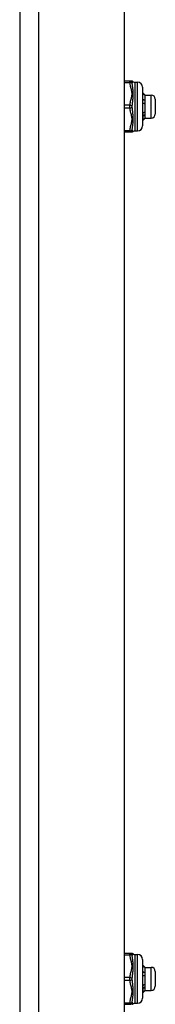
# Model space of a CAD drawing. Header units: inches. Extents: x 3 to 112, y 6 to 61.
# Tile 135 of 140: x 57.21 to 58.25, y 28.08 to 35.62. Entities that reach past the tile are written whole.
import ezdxf

# ---------------------------------------------------------------- set-up
doc = ezdxf.new("R2010")
doc.units = ezdxf.units.IN
doc.header["$MEASUREMENT"] = 0
doc.layers.add('Visible Edges(ANSI)', color=7, linetype='Continuous', lineweight=25)
doc.layers.add('Visible Tangent Edges(ANSI)', color=7, linetype='Continuous', lineweight=25)

msp = doc.modelspace()

# ---------------------------------------------------------------- linework, layer by layer
at = {"layer": 'Visible Edges(ANSI)'}
for p, q in [((57.2112, 43.0257), (57.2112, 13.5147)), ((58.0112, 43.0257), (58.0112, 13.5147)), ((58.053, 35.1523), (58.0112, 35.1523)), ((58.0685, 35.1523), (58.053, 35.1523)), ((58.0921, 35.1444), (58.1118, 35.1444)), ((58.1512, 35.105), (58.1512, 34.8098)), ((58.1683, 35.0472), (58.1649, 35.0472)), ((58.1697, 35.046), (58.1692, 35.0465)), ((58.1697, 35.046), (58.1697, 35.0455)), ((58.1697, 35.046), (58.217, 35.046)), ((58.1697, 35.0455), (58.1697, 34.9934)), ((58.1697, 34.9934), (58.1697, 34.9053)), ((58.2485, 35.0145), (58.2485, 34.9003)), ((58.1512, 34.9061), (58.1516, 34.9059)), ((58.1697, 34.9053), (58.1697, 34.8688)), ((58.1548, 34.8541), (58.1512, 34.8576)), ((58.1697, 34.8688), (58.1692, 34.8683)), ((58.1697, 34.8688), (58.217, 34.8688)), ((58.0112, 34.7625), (58.053, 34.7625)), ((58.053, 34.7625), (58.0685, 34.7625)), ((58.0921, 34.7704), (58.1118, 34.7704)), ((58.053, 28.465), (58.0112, 28.465)), ((58.0685, 28.465), (58.053, 28.465)), ((58.0921, 28.4572), (58.1118, 28.4572)), ((58.1512, 28.4178), (58.1512, 28.1225)), ((58.1683, 28.3599), (58.1649, 28.3599)), ((58.1697, 28.3587), (58.1692, 28.3592)), ((58.1697, 28.3587), (58.1697, 28.3583)), ((58.1697, 28.3587), (58.217, 28.3587)), ((58.1697, 28.3583), (58.1697, 28.3062)), ((58.1697, 28.3062), (58.1697, 28.2181)), ((58.2485, 28.3272), (58.2485, 28.2131)), ((58.1512, 28.2188), (58.1516, 28.2186)), ((58.1548, 28.1668), (58.1512, 28.1704)), ((58.1697, 28.1816), (58.1692, 28.1811)), ((58.1697, 28.2181), (58.1697, 28.1816)), ((58.1697, 28.1816), (58.217, 28.1816)), ((58.0921, 28.0831), (58.1118, 28.0831)), ((58.0112, 28.0753), (58.053, 28.0753))]:
    msp.add_line(p, q, dxfattribs=at)
at = {"layer": 'Visible Edges(ANSI)', "flags": 128}
for points in [[(58.1512, 35.0645), (58.1519, 35.0638), (58.1526, 35.0631), (58.1533, 35.0624), (58.154, 35.0616), (58.1547, 35.0609), (58.1555, 35.0602), (58.1562, 35.0595), (58.1569, 35.0588), (58.1576, 35.058), (58.1583, 35.0573), (58.159, 35.0566), (58.1597, 35.0559), (58.1605, 35.0551), (58.1612, 35.0544), (58.1619, 35.0537), (58.1626, 35.053), (58.1633, 35.0522), (58.164, 35.0515), (58.1647, 35.0508), (58.1655, 35.0501), (58.1662, 35.0493), (58.1669, 35.0486), (58.1676, 35.0479), (58.1683, 35.0472)], [(58.1683, 35.0438), (58.1676, 35.0445), (58.1669, 35.0452), (58.1662, 35.0459), (58.1655, 35.0466), (58.1647, 35.0473), (58.164, 35.048), (58.1633, 35.0487), (58.1626, 35.0494), (58.1619, 35.0501), (58.1612, 35.0508), (58.1605, 35.0515), (58.1597, 35.0522), (58.159, 35.0529), (58.1583, 35.0535), (58.1576, 35.0542), (58.1569, 35.0549), (58.1562, 35.0556), (58.1555, 35.0563), (58.1547, 35.057), (58.154, 35.0577), (58.1533, 35.0584), (58.1526, 35.0591), (58.1519, 35.0598), (58.1512, 35.0605)], [(58.1683, 35.0472), (58.1684, 35.0471), (58.1685, 35.047), (58.1686, 35.0469), (58.1687, 35.0469), (58.1688, 35.0468), (58.1689, 35.0467), (58.169, 35.0467), (58.1691, 35.0466), (58.1692, 35.0465), (58.1692, 35.0465), (58.1693, 35.0464), (58.1694, 35.0463), (58.1694, 35.0463), (58.1695, 35.0462), (58.1695, 35.0461), (58.1696, 35.0461), (58.1696, 35.046), (58.1696, 35.0459), (58.1697, 35.0458), (58.1697, 35.0458), (58.1697, 35.0457), (58.1697, 35.0456), (58.1697, 35.0456), (58.1697, 35.0455)], [(58.1697, 35.0455), (58.1697, 35.0454), (58.1697, 35.0454), (58.1697, 35.0453), (58.1697, 35.0452), (58.1696, 35.0452), (58.1696, 35.0451), (58.1696, 35.045), (58.1696, 35.0449), (58.1695, 35.0449), (58.1695, 35.0448), (58.1694, 35.0447), (58.1694, 35.0447), (58.1693, 35.0446), (58.1692, 35.0445), (58.1692, 35.0445), (58.1691, 35.0444), (58.169, 35.0443), (58.1689, 35.0442), (58.1688, 35.0442), (58.1687, 35.0441), (58.1686, 35.044), (58.1685, 35.044), (58.1684, 35.0439), (58.1683, 35.0438)], [(58.1512, 35.0126), (58.1519, 35.0125), (58.1526, 35.0123), (58.1533, 35.0121), (58.154, 35.0119), (58.1547, 35.0117), (58.1555, 35.0115), (58.1562, 35.0113), (58.1569, 35.0111), (58.1576, 35.0109), (58.1583, 35.0107), (58.159, 35.0105), (58.1597, 35.0103), (58.1605, 35.0101), (58.1612, 35.0098), (58.1619, 35.0096), (58.1626, 35.0094), (58.1633, 35.0092), (58.164, 35.009), (58.1647, 35.0088), (58.1655, 35.0086), (58.1662, 35.0083), (58.1669, 35.0081), (58.1676, 35.0079), (58.1683, 35.0077)], [(58.1683, 35.0077), (58.1676, 35.0076), (58.1669, 35.0075), (58.1662, 35.0075), (58.1655, 35.0074), (58.1647, 35.0073), (58.164, 35.0073), (58.1633, 35.0072), (58.1626, 35.0071), (58.1619, 35.007), (58.1612, 35.007), (58.1605, 35.0069), (58.1597, 35.0068), (58.159, 35.0068), (58.1583, 35.0067), (58.1576, 35.0066), (58.1569, 35.0065), (58.1562, 35.0065), (58.1555, 35.0064), (58.1547, 35.0063), (58.154, 35.0063), (58.1533, 35.0062), (58.1526, 35.0061), (58.1519, 35.006), (58.1512, 35.006)], [(58.1683, 34.9789), (58.1676, 34.9791), (58.1669, 34.9793), (58.1662, 34.9795), (58.1655, 34.9797), (58.1647, 34.9799), (58.164, 34.9801), (58.1633, 34.9803), (58.1626, 34.9805), (58.1619, 34.9807), (58.1612, 34.9809), (58.1605, 34.9811), (58.1597, 34.9813), (58.159, 34.9815), (58.1583, 34.9817), (58.1576, 34.9819), (58.1569, 34.9821), (58.1562, 34.9823), (58.1555, 34.9825), (58.1547, 34.9827), (58.154, 34.9828), (58.1533, 34.983), (58.1526, 34.9832), (58.1519, 34.9834), (58.1512, 34.9836)], [(58.1683, 35.0077), (58.1684, 35.0071), (58.1685, 35.0065), (58.1686, 35.0059), (58.1687, 35.0053), (58.1688, 35.0047), (58.1689, 35.0041), (58.169, 35.0035), (58.1691, 35.003), (58.1692, 35.0024), (58.1692, 35.0018), (58.1693, 35.0012), (58.1694, 35.0006), (58.1694, 35), (58.1695, 34.9994), (58.1695, 34.9988), (58.1696, 34.9982), (58.1696, 34.9976), (58.1696, 34.997), (58.1697, 34.9964), (58.1697, 34.9958), (58.1697, 34.9952), (58.1697, 34.9946), (58.1697, 34.994), (58.1697, 34.9934)], [(58.1697, 34.9934), (58.1697, 34.9928), (58.1697, 34.9922), (58.1697, 34.9916), (58.1697, 34.991), (58.1696, 34.9904), (58.1696, 34.9898), (58.1696, 34.9892), (58.1696, 34.9886), (58.1695, 34.988), (58.1695, 34.9874), (58.1694, 34.9867), (58.1694, 34.9861), (58.1693, 34.9855), (58.1692, 34.9849), (58.1692, 34.9843), (58.1691, 34.9837), (58.169, 34.9831), (58.1689, 34.9825), (58.1688, 34.9819), (58.1687, 34.9813), (58.1686, 34.9807), (58.1685, 34.9801), (58.1684, 34.9795), (58.1683, 34.9789)], [(58.1512, 34.9194), (58.1512, 34.9188), (58.1512, 34.9182), (58.1512, 34.9177), (58.1512, 34.9171), (58.1513, 34.9165), (58.1513, 34.9159), (58.1513, 34.9154), (58.1513, 34.9148), (58.1513, 34.9142), (58.1513, 34.9136), (58.1514, 34.9131), (58.1514, 34.9125), (58.1514, 34.9119), (58.1514, 34.9114), (58.1514, 34.9108), (58.1515, 34.9103), (58.1515, 34.9097), (58.1515, 34.9091), (58.1515, 34.9086), (58.1515, 34.908), (58.1515, 34.9075), (58.1516, 34.9069), (58.1516, 34.9064), (58.1516, 34.9059)], [(58.1683, 34.8925), (58.1676, 34.8924), (58.1669, 34.8924), (58.1662, 34.8923), (58.1655, 34.8922), (58.1647, 34.8922), (58.164, 34.8921), (58.1633, 34.8921), (58.1626, 34.892), (58.1619, 34.892), (58.1612, 34.8919), (58.1605, 34.8918), (58.1597, 34.8918), (58.159, 34.8917), (58.1583, 34.8917), (58.1576, 34.8916), (58.1569, 34.8915), (58.1562, 34.8915), (58.1555, 34.8914), (58.1547, 34.8914), (58.154, 34.8913), (58.1533, 34.8913), (58.1526, 34.8912), (58.1519, 34.8911), (58.1512, 34.8911)], [(58.1525, 34.8815), (58.1525, 34.8815), (58.1524, 34.8816), (58.1524, 34.8816), (58.1523, 34.8816), (58.1522, 34.8816), (58.1522, 34.8817), (58.1521, 34.8817), (58.1521, 34.8817), (58.152, 34.8818), (58.152, 34.8818), (58.1519, 34.8818), (58.1518, 34.8819), (58.1518, 34.8819), (58.1517, 34.8819), (58.1517, 34.8819), (58.1516, 34.882), (58.1516, 34.882), (58.1515, 34.882), (58.1514, 34.8821), (58.1514, 34.8821), (58.1513, 34.8821), (58.1513, 34.8822), (58.1512, 34.8822), (58.1512, 34.8822)], [(58.1516, 34.9059), (58.1523, 34.9064), (58.153, 34.9069), (58.1537, 34.9074), (58.1544, 34.9079), (58.1551, 34.9084), (58.1558, 34.9089), (58.1565, 34.9094), (58.1572, 34.9099), (58.1579, 34.9104), (58.1586, 34.911), (58.1593, 34.9115), (58.16, 34.912), (58.1607, 34.9125), (58.1614, 34.913), (58.1621, 34.9135), (58.1628, 34.914), (58.1634, 34.9145), (58.1641, 34.915), (58.1648, 34.9155), (58.1655, 34.916), (58.1662, 34.9165), (58.1669, 34.9169), (58.1676, 34.9174), (58.1683, 34.9179)], [(58.1683, 34.8925), (58.1677, 34.892), (58.167, 34.8916), (58.1664, 34.8911), (58.1657, 34.8907), (58.165, 34.8902), (58.1644, 34.8898), (58.1637, 34.8893), (58.1631, 34.8889), (58.1624, 34.8884), (58.1617, 34.888), (58.1611, 34.8875), (58.1604, 34.887), (58.1598, 34.8866), (58.1591, 34.8861), (58.1585, 34.8857), (58.1578, 34.8852), (58.1571, 34.8847), (58.1565, 34.8843), (58.1558, 34.8838), (58.1552, 34.8834), (58.1545, 34.8829), (58.1539, 34.8824), (58.1532, 34.882), (58.1525, 34.8815)], [(58.1525, 34.8815), (58.1526, 34.8793), (58.1527, 34.8773), (58.1528, 34.8753), (58.1529, 34.8734), (58.153, 34.8715), (58.1531, 34.8698), (58.1532, 34.8681), (58.1533, 34.8665), (58.1534, 34.8651), (58.1535, 34.8636), (58.1536, 34.8623), (58.1537, 34.8611), (58.1538, 34.86), (58.1539, 34.8589), (58.154, 34.858), (58.1541, 34.8572), (58.1542, 34.8564), (58.1543, 34.8558), (58.1544, 34.8552), (58.1545, 34.8548), (58.1546, 34.8544), (58.1547, 34.8542), (58.1548, 34.8541), (58.1549, 34.854)], [(58.1683, 34.9179), (58.1684, 34.9174), (58.1685, 34.9169), (58.1686, 34.9164), (58.1687, 34.9158), (58.1688, 34.9153), (58.1689, 34.9148), (58.169, 34.9143), (58.1691, 34.9138), (58.1692, 34.9132), (58.1692, 34.9127), (58.1693, 34.9122), (58.1694, 34.9117), (58.1694, 34.9111), (58.1695, 34.9106), (58.1695, 34.9101), (58.1696, 34.9096), (58.1696, 34.909), (58.1696, 34.9085), (58.1697, 34.908), (58.1697, 34.9075), (58.1697, 34.9069), (58.1697, 34.9064), (58.1697, 34.9059), (58.1697, 34.9053)], [(58.1697, 34.9053), (58.1697, 34.9048), (58.1697, 34.9043), (58.1697, 34.9037), (58.1697, 34.9032), (58.1696, 34.9026), (58.1696, 34.9021), (58.1696, 34.9016), (58.1696, 34.901), (58.1695, 34.9005), (58.1695, 34.9), (58.1694, 34.8994), (58.1694, 34.8989), (58.1693, 34.8983), (58.1692, 34.8978), (58.1692, 34.8973), (58.1691, 34.8967), (58.169, 34.8962), (58.1689, 34.8957), (58.1688, 34.8951), (58.1687, 34.8946), (58.1686, 34.8941), (58.1685, 34.8935), (58.1684, 34.893), (58.1683, 34.8925)], [(58.1549, 34.854), (58.1554, 34.8546), (58.156, 34.8551), (58.1565, 34.8557), (58.1571, 34.8563), (58.1577, 34.8568), (58.1582, 34.8574), (58.1588, 34.858), (58.1593, 34.8585), (58.1599, 34.8591), (58.1605, 34.8597), (58.161, 34.8602), (58.1616, 34.8608), (58.1622, 34.8614), (58.1627, 34.862), (58.1633, 34.8625), (58.1638, 34.8631), (58.1644, 34.8637), (58.165, 34.8642), (58.1655, 34.8648), (58.1661, 34.8654), (58.1666, 34.8659), (58.1672, 34.8665), (58.1678, 34.8671), (58.1683, 34.8677)], [(58.1683, 34.8677), (58.1684, 34.8677), (58.1684, 34.8677), (58.1685, 34.8677), (58.1685, 34.8678), (58.1685, 34.8678), (58.1686, 34.8678), (58.1686, 34.8679), (58.1687, 34.8679), (58.1687, 34.8679), (58.1688, 34.8679), (58.1688, 34.868), (58.1688, 34.868), (58.1689, 34.868), (58.1689, 34.868), (58.1689, 34.8681), (58.169, 34.8681), (58.169, 34.8681), (58.169, 34.8682), (58.1691, 34.8682), (58.1691, 34.8682), (58.1691, 34.8682), (58.1692, 34.8683), (58.1692, 34.8683), (58.1692, 34.8683)], [(58.1512, 28.3773), (58.1519, 28.3766), (58.1526, 28.3758), (58.1533, 28.3751), (58.154, 28.3744), (58.1547, 28.3737), (58.1555, 28.373), (58.1562, 28.3722), (58.1569, 28.3715), (58.1576, 28.3708), (58.1583, 28.3701), (58.159, 28.3693), (58.1597, 28.3686), (58.1605, 28.3679), (58.1612, 28.3672), (58.1619, 28.3664), (58.1626, 28.3657), (58.1633, 28.365), (58.164, 28.3643), (58.1647, 28.3635), (58.1655, 28.3628), (58.1662, 28.3621), (58.1669, 28.3614), (58.1676, 28.3606), (58.1683, 28.3599)], [(58.1683, 28.3566), (58.1676, 28.3573), (58.1669, 28.358), (58.1662, 28.3587), (58.1655, 28.3593), (58.1647, 28.36), (58.164, 28.3607), (58.1633, 28.3614), (58.1626, 28.3621), (58.1619, 28.3628), (58.1612, 28.3635), (58.1605, 28.3642), (58.1597, 28.3649), (58.159, 28.3656), (58.1583, 28.3663), (58.1576, 28.367), (58.1569, 28.3677), (58.1562, 28.3684), (58.1555, 28.3691), (58.1547, 28.3698), (58.154, 28.3704), (58.1533, 28.3711), (58.1526, 28.3718), (58.1519, 28.3725), (58.1512, 28.3732)], [(58.1512, 28.3254), (58.1519, 28.3252), (58.1526, 28.325), (58.1533, 28.3248), (58.154, 28.3246), (58.1547, 28.3244), (58.1555, 28.3242), (58.1562, 28.324), (58.1569, 28.3238), (58.1576, 28.3236), (58.1583, 28.3234), (58.159, 28.3232), (58.1597, 28.323), (58.1605, 28.3228), (58.1612, 28.3226), (58.1619, 28.3224), (58.1626, 28.3222), (58.1633, 28.322), (58.164, 28.3217), (58.1647, 28.3215), (58.1655, 28.3213), (58.1662, 28.3211), (58.1669, 28.3209), (58.1676, 28.3207), (58.1683, 28.3204)], [(58.1683, 28.3204), (58.1676, 28.3204), (58.1669, 28.3203), (58.1662, 28.3202), (58.1655, 28.3202), (58.1647, 28.3201), (58.164, 28.32), (58.1633, 28.3199), (58.1626, 28.3199), (58.1619, 28.3198), (58.1612, 28.3197), (58.1605, 28.3197), (58.1597, 28.3196), (58.159, 28.3195), (58.1583, 28.3194), (58.1576, 28.3194), (58.1569, 28.3193), (58.1562, 28.3192), (58.1555, 28.3191), (58.1547, 28.3191), (58.154, 28.319), (58.1533, 28.3189), (58.1526, 28.3189), (58.1519, 28.3188), (58.1512, 28.3187)], [(58.1683, 28.3599), (58.1684, 28.3598), (58.1685, 28.3598), (58.1686, 28.3597), (58.1687, 28.3596), (58.1688, 28.3596), (58.1689, 28.3595), (58.169, 28.3594), (58.1691, 28.3593), (58.1692, 28.3593), (58.1692, 28.3592), (58.1693, 28.3591), (58.1694, 28.3591), (58.1694, 28.359), (58.1695, 28.3589), (58.1695, 28.3589), (58.1696, 28.3588), (58.1696, 28.3587), (58.1696, 28.3587), (58.1697, 28.3586), (58.1697, 28.3585), (58.1697, 28.3585), (58.1697, 28.3584), (58.1697, 28.3583), (58.1697, 28.3583)], [(58.1697, 28.3583), (58.1697, 28.3582), (58.1697, 28.3581), (58.1697, 28.358), (58.1697, 28.358), (58.1696, 28.3579), (58.1696, 28.3578), (58.1696, 28.3578), (58.1696, 28.3577), (58.1695, 28.3576), (58.1695, 28.3576), (58.1694, 28.3575), (58.1694, 28.3574), (58.1693, 28.3573), (58.1692, 28.3573), (58.1692, 28.3572), (58.1691, 28.3571), (58.169, 28.3571), (58.1689, 28.357), (58.1688, 28.3569), (58.1687, 28.3568), (58.1686, 28.3568), (58.1685, 28.3567), (58.1684, 28.3566), (58.1683, 28.3566)], [(58.1683, 28.3204), (58.1684, 28.3198), (58.1685, 28.3193), (58.1686, 28.3187), (58.1687, 28.3181), (58.1688, 28.3175), (58.1689, 28.3169), (58.169, 28.3163), (58.1691, 28.3157), (58.1692, 28.3151), (58.1692, 28.3145), (58.1693, 28.3139), (58.1694, 28.3133), (58.1694, 28.3127), (58.1695, 28.3121), (58.1695, 28.3116), (58.1696, 28.311), (58.1696, 28.3104), (58.1696, 28.3098), (58.1697, 28.3092), (58.1697, 28.3086), (58.1697, 28.308), (58.1697, 28.3074), (58.1697, 28.3068), (58.1697, 28.3062)], [(58.1697, 28.3062), (58.1697, 28.3056), (58.1697, 28.305), (58.1697, 28.3044), (58.1697, 28.3037), (58.1696, 28.3031), (58.1696, 28.3025), (58.1696, 28.3019), (58.1696, 28.3013), (58.1695, 28.3007), (58.1695, 28.3001), (58.1694, 28.2995), (58.1694, 28.2989), (58.1693, 28.2983), (58.1692, 28.2977), (58.1692, 28.2971), (58.1691, 28.2965), (58.169, 28.2959), (58.1689, 28.2953), (58.1688, 28.2947), (58.1687, 28.2941), (58.1686, 28.2934), (58.1685, 28.2928), (58.1684, 28.2922), (58.1683, 28.2916)], [(58.1683, 28.2916), (58.1676, 28.2918), (58.1669, 28.2921), (58.1662, 28.2923), (58.1655, 28.2925), (58.1647, 28.2927), (58.164, 28.2929), (58.1633, 28.2931), (58.1626, 28.2933), (58.1619, 28.2935), (58.1612, 28.2937), (58.1605, 28.2939), (58.1597, 28.2941), (58.159, 28.2943), (58.1583, 28.2945), (58.1576, 28.2947), (58.1569, 28.2948), (58.1562, 28.295), (58.1555, 28.2952), (58.1547, 28.2954), (58.154, 28.2956), (58.1533, 28.2958), (58.1526, 28.296), (58.1519, 28.2961), (58.1512, 28.2963)], [(58.1512, 28.2322), (58.1512, 28.2316), (58.1512, 28.231), (58.1512, 28.2304), (58.1512, 28.2298), (58.1513, 28.2293), (58.1513, 28.2287), (58.1513, 28.2281), (58.1513, 28.2275), (58.1513, 28.227), (58.1513, 28.2264), (58.1514, 28.2258), (58.1514, 28.2253), (58.1514, 28.2247), (58.1514, 28.2241), (58.1514, 28.2236), (58.1515, 28.223), (58.1515, 28.2225), (58.1515, 28.2219), (58.1515, 28.2213), (58.1515, 28.2208), (58.1515, 28.2202), (58.1516, 28.2197), (58.1516, 28.2192), (58.1516, 28.2186)], [(58.1516, 28.2186), (58.1523, 28.2191), (58.153, 28.2196), (58.1537, 28.2201), (58.1544, 28.2207), (58.1551, 28.2212), (58.1558, 28.2217), (58.1565, 28.2222), (58.1572, 28.2227), (58.1579, 28.2232), (58.1586, 28.2237), (58.1593, 28.2242), (58.16, 28.2247), (58.1607, 28.2252), (58.1614, 28.2257), (58.1621, 28.2262), (58.1628, 28.2267), (58.1634, 28.2272), (58.1641, 28.2277), (58.1648, 28.2282), (58.1655, 28.2287), (58.1662, 28.2292), (58.1669, 28.2297), (58.1676, 28.2302), (58.1683, 28.2307)], [(58.1683, 28.2307), (58.1684, 28.2302), (58.1685, 28.2296), (58.1686, 28.2291), (58.1687, 28.2286), (58.1688, 28.2281), (58.1689, 28.2276), (58.169, 28.227), (58.1691, 28.2265), (58.1692, 28.226), (58.1692, 28.2255), (58.1693, 28.2249), (58.1694, 28.2244), (58.1694, 28.2239), (58.1695, 28.2234), (58.1695, 28.2228), (58.1696, 28.2223), (58.1696, 28.2218), (58.1696, 28.2213), (58.1697, 28.2207), (58.1697, 28.2202), (58.1697, 28.2197), (58.1697, 28.2191), (58.1697, 28.2186), (58.1697, 28.2181)], [(58.1683, 28.2052), (58.1676, 28.2052), (58.1669, 28.2051), (58.1662, 28.2051), (58.1655, 28.205), (58.1647, 28.2049), (58.164, 28.2049), (58.1633, 28.2048), (58.1626, 28.2048), (58.1619, 28.2047), (58.1612, 28.2046), (58.1605, 28.2046), (58.1597, 28.2045), (58.159, 28.2045), (58.1583, 28.2044), (58.1576, 28.2044), (58.1569, 28.2043), (58.1562, 28.2042), (58.1555, 28.2042), (58.1547, 28.2041), (58.154, 28.2041), (58.1533, 28.204), (58.1526, 28.2039), (58.1519, 28.2039), (58.1512, 28.2038)], [(58.1525, 28.1942), (58.1525, 28.1943), (58.1524, 28.1943), (58.1524, 28.1943), (58.1523, 28.1944), (58.1522, 28.1944), (58.1522, 28.1944), (58.1521, 28.1945), (58.1521, 28.1945), (58.152, 28.1945), (58.152, 28.1945), (58.1519, 28.1946), (58.1518, 28.1946), (58.1518, 28.1946), (58.1517, 28.1947), (58.1517, 28.1947), (58.1516, 28.1947), (58.1516, 28.1948), (58.1515, 28.1948), (58.1514, 28.1948), (58.1514, 28.1948), (58.1513, 28.1949), (58.1513, 28.1949), (58.1512, 28.1949), (58.1512, 28.195)], [(58.1683, 28.2052), (58.1677, 28.2048), (58.167, 28.2043), (58.1664, 28.2039), (58.1657, 28.2034), (58.165, 28.203), (58.1644, 28.2025), (58.1637, 28.2021), (58.1631, 28.2016), (58.1624, 28.2012), (58.1617, 28.2007), (58.1611, 28.2003), (58.1604, 28.1998), (58.1598, 28.1993), (58.1591, 28.1989), (58.1585, 28.1984), (58.1578, 28.198), (58.1571, 28.1975), (58.1565, 28.197), (58.1558, 28.1966), (58.1552, 28.1961), (58.1545, 28.1956), (58.1539, 28.1952), (58.1532, 28.1947), (58.1525, 28.1942)], [(58.1525, 28.1942), (58.1526, 28.1921), (58.1527, 28.19), (58.1528, 28.188), (58.1529, 28.1861), (58.153, 28.1843), (58.1531, 28.1825), (58.1532, 28.1809), (58.1533, 28.1793), (58.1534, 28.1778), (58.1535, 28.1764), (58.1536, 28.1751), (58.1537, 28.1739), (58.1538, 28.1727), (58.1539, 28.1717), (58.154, 28.1708), (58.1541, 28.1699), (58.1542, 28.1692), (58.1543, 28.1685), (58.1544, 28.168), (58.1545, 28.1675), (58.1546, 28.1672), (58.1547, 28.167), (58.1548, 28.1668), (58.1549, 28.1668)], [(58.1549, 28.1668), (58.1554, 28.1673), (58.156, 28.1679), (58.1565, 28.1685), (58.1571, 28.169), (58.1577, 28.1696), (58.1582, 28.1702), (58.1588, 28.1707), (58.1593, 28.1713), (58.1599, 28.1719), (58.1605, 28.1724), (58.161, 28.173), (58.1616, 28.1736), (58.1622, 28.1741), (58.1627, 28.1747), (58.1633, 28.1753), (58.1638, 28.1758), (58.1644, 28.1764), (58.165, 28.177), (58.1655, 28.1775), (58.1661, 28.1781), (58.1666, 28.1787), (58.1672, 28.1793), (58.1678, 28.1798), (58.1683, 28.1804)], [(58.1697, 28.2181), (58.1697, 28.2175), (58.1697, 28.217), (58.1697, 28.2165), (58.1697, 28.2159), (58.1696, 28.2154), (58.1696, 28.2149), (58.1696, 28.2143), (58.1696, 28.2138), (58.1695, 28.2132), (58.1695, 28.2127), (58.1694, 28.2122), (58.1694, 28.2116), (58.1693, 28.2111), (58.1692, 28.2106), (58.1692, 28.21), (58.1691, 28.2095), (58.169, 28.209), (58.1689, 28.2084), (58.1688, 28.2079), (58.1687, 28.2074), (58.1686, 28.2068), (58.1685, 28.2063), (58.1684, 28.2058), (58.1683, 28.2052)], [(58.1683, 28.1804), (58.1684, 28.1804), (58.1684, 28.1805), (58.1685, 28.1805), (58.1685, 28.1805), (58.1685, 28.1805), (58.1686, 28.1806), (58.1686, 28.1806), (58.1687, 28.1806), (58.1687, 28.1807), (58.1688, 28.1807), (58.1688, 28.1807), (58.1688, 28.1807), (58.1689, 28.1808), (58.1689, 28.1808), (58.1689, 28.1808), (58.169, 28.1809), (58.169, 28.1809), (58.169, 28.1809), (58.1691, 28.1809), (58.1691, 28.181), (58.1691, 28.181), (58.1692, 28.181), (58.1692, 28.1811), (58.1692, 28.1811)]]:
    msp.add_lwpolyline(points, dxfattribs=at)
at = {"layer": 'Visible Edges(ANSI)'}
for centre, radius, start, end in [((58.0685, 35.1326), 0.0197, 53.1301, 90), ((58.0921, 35.1641), 0.0197, 233.1301, 270), ((58.1118, 35.105), 0.0394, 0, 90), ((58.217, 35.0145), 0.0315, 0, 90), ((58.217, 34.9003), 0.0315, 270, 0), ((58.1118, 34.8098), 0.0394, 270, 0), ((58.0685, 34.7822), 0.0197, 270, 306.8699), ((58.0921, 34.7507), 0.0197, 90, 126.8699), ((58.0685, 28.4454), 0.0197, 53.1301, 90), ((58.0921, 28.4768), 0.0197, 233.1301, 270), ((58.1118, 28.4178), 0.0394, 0, 90), ((58.217, 28.3272), 0.0315, 0, 90), ((58.217, 28.2131), 0.0315, 270, 0), ((58.0921, 28.0635), 0.0197, 90, 126.8699), ((58.1118, 28.1225), 0.0394, 270, 0), ((58.0685, 28.095), 0.0197, 270, 306.8699)]:
    msp.add_arc(centre, radius, start, end, dxfattribs=at)
at = {"layer": 'Visible Tangent Edges(ANSI)'}
for p, q in [((57.3572, 13.5147), (57.3572, 43.0257)), ((58.0112, 35.1424), (58.053, 35.1424)), ((58.053, 35.1424), (58.053, 35.1523)), ((58.0921, 35.1444), (58.0921, 34.7704)), ((58.1118, 34.7704), (58.1118, 35.1444)), ((58.217, 34.8688), (58.217, 35.046)), ((58.053, 34.9672), (58.0112, 34.9672)), ((58.053, 34.9476), (58.053, 34.9672)), ((58.0112, 34.9476), (58.053, 34.9476)), ((58.053, 34.7724), (58.0112, 34.7724)), ((58.053, 34.7625), (58.053, 34.7724)), ((58.053, 28.4552), (58.053, 28.465)), ((58.0921, 28.4572), (58.0921, 28.0831)), ((58.1118, 28.0831), (58.1118, 28.4572)), ((58.0112, 28.4552), (58.053, 28.4552)), ((58.217, 28.1816), (58.217, 28.3587)), ((58.053, 28.28), (58.0112, 28.28)), ((58.0112, 28.2603), (58.053, 28.2603)), ((58.053, 28.2603), (58.053, 28.28)), ((58.053, 28.0851), (58.0112, 28.0851)), ((58.053, 28.0753), (58.053, 28.0851))]:
    msp.add_line(p, q, dxfattribs=at)
at = {"layer": 'Visible Tangent Edges(ANSI)', "flags": 128}
for points in [[(58.053, 35.1424), (58.0537, 35.1351), (58.0547, 35.1277), (58.0561, 35.1204), (58.0576, 35.1131), (58.0594, 35.1059), (58.0612, 35.0987), (58.063, 35.0914), (58.0647, 35.0842), (58.0662, 35.0769), (58.0674, 35.0696), (58.0682, 35.0623), (58.0685, 35.0549), (58.0682, 35.0475), (58.0674, 35.0401), (58.0662, 35.0328), (58.0647, 35.0255), (58.063, 35.0183), (58.0612, 35.0111), (58.0594, 35.0038), (58.0576, 34.9966), (58.0561, 34.9893), (58.0547, 34.982), (58.0537, 34.9746), (58.053, 34.9672)], [(58.0725, 35.1345), (58.0727, 35.1354), (58.0729, 35.1364), (58.0731, 35.1373), (58.0734, 35.1382), (58.0737, 35.139), (58.0741, 35.1399), (58.0745, 35.1407), (58.0749, 35.1415), (58.0753, 35.1422), (58.0757, 35.143), (58.0762, 35.1436), (58.0766, 35.1443), (58.0771, 35.1449), (58.0775, 35.1455), (58.078, 35.146), (58.0784, 35.1465), (58.0788, 35.1469), (58.0792, 35.1473), (58.0795, 35.1476), (58.0798, 35.1479), (58.08, 35.1481), (58.0802, 35.1482), (58.0803, 35.1483), (58.0803, 35.1484)], [(58.0725, 34.9574), (58.0729, 34.9649), (58.0734, 34.9726), (58.0741, 34.9803), (58.0749, 34.9882), (58.0757, 34.9961), (58.0766, 35.0041), (58.0775, 35.0122), (58.0784, 35.0203), (58.0792, 35.0285), (58.0798, 35.0366), (58.0802, 35.0448), (58.0803, 35.0529), (58.0802, 35.0609), (58.0798, 35.0687), (58.0792, 35.0763), (58.0784, 35.0836), (58.0775, 35.0907), (58.0766, 35.0976), (58.0757, 35.1042), (58.0749, 35.1107), (58.0741, 35.1169), (58.0734, 35.123), (58.0729, 35.1288), (58.0725, 35.1345)], [(58.0725, 34.7803), (58.0729, 34.786), (58.0734, 34.7918), (58.0741, 34.7979), (58.0749, 34.8041), (58.0757, 34.8106), (58.0766, 34.8173), (58.0775, 34.8241), (58.0784, 34.8312), (58.0792, 34.8386), (58.0798, 34.8462), (58.0802, 34.854), (58.0803, 34.862), (58.0802, 34.8701), (58.0798, 34.8782), (58.0792, 34.8864), (58.0784, 34.8946), (58.0775, 34.9027), (58.0766, 34.9107), (58.0757, 34.9187), (58.0749, 34.9266), (58.0741, 34.9345), (58.0734, 34.9422), (58.0729, 34.9499), (58.0725, 34.9574)], [(58.053, 34.9476), (58.0537, 34.9402), (58.0547, 34.9328), (58.0561, 34.9255), (58.0576, 34.9183), (58.0594, 34.911), (58.0612, 34.9038), (58.063, 34.8966), (58.0647, 34.8893), (58.0662, 34.8821), (58.0674, 34.8747), (58.0682, 34.8674), (58.0685, 34.86), (58.0682, 34.8526), (58.0674, 34.8452), (58.0662, 34.8379), (58.0647, 34.8307), (58.063, 34.8234), (58.0612, 34.8162), (58.0594, 34.8089), (58.0576, 34.8017), (58.0561, 34.7944), (58.0547, 34.7871), (58.0537, 34.7797), (58.053, 34.7724)], [(58.0803, 34.7665), (58.0803, 34.7665), (58.0802, 34.7666), (58.08, 34.7667), (58.0798, 34.7669), (58.0795, 34.7672), (58.0792, 34.7675), (58.0788, 34.7679), (58.0784, 34.7683), (58.078, 34.7688), (58.0775, 34.7693), (58.0771, 34.7699), (58.0766, 34.7705), (58.0762, 34.7712), (58.0757, 34.7719), (58.0753, 34.7726), (58.0749, 34.7733), (58.0745, 34.7741), (58.0741, 34.7749), (58.0737, 34.7758), (58.0734, 34.7766), (58.0731, 34.7775), (58.0729, 34.7784), (58.0727, 34.7794), (58.0725, 34.7803)], [(58.0725, 28.4473), (58.0727, 28.4482), (58.0729, 28.4491), (58.0731, 28.45), (58.0734, 28.4509), (58.0737, 28.4518), (58.0741, 28.4526), (58.0745, 28.4534), (58.0749, 28.4542), (58.0753, 28.455), (58.0757, 28.4557), (58.0762, 28.4564), (58.0766, 28.457), (58.0771, 28.4577), (58.0775, 28.4582), (58.078, 28.4587), (58.0784, 28.4592), (58.0788, 28.4596), (58.0792, 28.46), (58.0795, 28.4603), (58.0798, 28.4606), (58.08, 28.4608), (58.0802, 28.461), (58.0803, 28.4611), (58.0803, 28.4611)], [(58.053, 28.4552), (58.0537, 28.4478), (58.0547, 28.4405), (58.0561, 28.4332), (58.0576, 28.4259), (58.0594, 28.4186), (58.0612, 28.4114), (58.063, 28.4042), (58.0647, 28.397), (58.0662, 28.3897), (58.0674, 28.3824), (58.0682, 28.375), (58.0685, 28.3676), (58.0682, 28.3602), (58.0674, 28.3529), (58.0662, 28.3456), (58.0647, 28.3383), (58.063, 28.331), (58.0612, 28.3238), (58.0594, 28.3166), (58.0576, 28.3093), (58.0561, 28.302), (58.0547, 28.2947), (58.0537, 28.2874), (58.053, 28.28)], [(58.0725, 28.2702), (58.0729, 28.2777), (58.0734, 28.2853), (58.0741, 28.2931), (58.0749, 28.301), (58.0757, 28.3089), (58.0766, 28.3169), (58.0775, 28.325), (58.0784, 28.3331), (58.0792, 28.3412), (58.0798, 28.3494), (58.0802, 28.3575), (58.0803, 28.3656), (58.0802, 28.3736), (58.0798, 28.3815), (58.0792, 28.389), (58.0784, 28.3964), (58.0775, 28.4035), (58.0766, 28.4103), (58.0757, 28.417), (58.0749, 28.4234), (58.0741, 28.4297), (58.0734, 28.4357), (58.0729, 28.4416), (58.0725, 28.4473)], [(58.053, 28.2603), (58.0537, 28.2529), (58.0547, 28.2456), (58.0561, 28.2383), (58.0576, 28.231), (58.0594, 28.2238), (58.0612, 28.2166), (58.063, 28.2093), (58.0647, 28.2021), (58.0662, 28.1948), (58.0674, 28.1875), (58.0682, 28.1801), (58.0685, 28.1727), (58.0682, 28.1654), (58.0674, 28.158), (58.0662, 28.1507), (58.0647, 28.1434), (58.063, 28.1362), (58.0612, 28.1289), (58.0594, 28.1217), (58.0576, 28.1144), (58.0561, 28.1071), (58.0547, 28.0998), (58.0537, 28.0925), (58.053, 28.0851)], [(58.0725, 28.0931), (58.0729, 28.0987), (58.0734, 28.1046), (58.0741, 28.1106), (58.0749, 28.1169), (58.0757, 28.1233), (58.0766, 28.13), (58.0775, 28.1369), (58.0784, 28.144), (58.0792, 28.1513), (58.0798, 28.1589), (58.0802, 28.1667), (58.0803, 28.1747), (58.0802, 28.1828), (58.0798, 28.191), (58.0792, 28.1992), (58.0784, 28.2073), (58.0775, 28.2154), (58.0766, 28.2235), (58.0757, 28.2315), (58.0749, 28.2394), (58.0741, 28.2472), (58.0734, 28.255), (58.0729, 28.2626), (58.0725, 28.2702)], [(58.0803, 28.0792), (58.0803, 28.0792), (58.0802, 28.0793), (58.08, 28.0795), (58.0798, 28.0797), (58.0795, 28.08), (58.0792, 28.0803), (58.0788, 28.0807), (58.0784, 28.0811), (58.078, 28.0816), (58.0775, 28.0821), (58.0771, 28.0827), (58.0766, 28.0833), (58.0762, 28.0839), (58.0757, 28.0846), (58.0753, 28.0853), (58.0749, 28.0861), (58.0745, 28.0869), (58.0741, 28.0877), (58.0737, 28.0885), (58.0734, 28.0894), (58.0731, 28.0903), (58.0729, 28.0912), (58.0727, 28.0921), (58.0725, 28.0931)]]:
    msp.add_lwpolyline(points, dxfattribs=at)
at = {"layer": 'Visible Tangent Edges(ANSI)'}
for centre, major_axis, ratio, start_param, end_param in [((58.053, 35.1326), (0, 0.0197), 0.998428, 4.809173, 6.283185), ((58.053, 35.1326), (0.0196, 0.0013), 0.499214, 0.064433, 1.538445), ((58.053, 34.9574), (0.0196, -0.0013), 0.499214, 0.129136, 1.603148), ((58.053, 34.9574), (0.0196, 0.0013), 0.499214, 4.680038, 6.15405), ((58.053, 34.7822), (0, -0.0197), 0.998428, 0, 1.474012), ((58.053, 34.7822), (0.0196, -0.0013), 0.499214, 4.74474, 6.218752), ((58.053, 28.4454), (0, 0.0197), 0.998428, 4.809173, 6.283185), ((58.053, 28.4454), (0.0196, 0.0013), 0.499214, 0.064433, 1.538445), ((58.053, 28.2702), (0.0196, -0.0013), 0.499214, 0.129136, 1.603148), ((58.053, 28.2702), (0.0196, 0.0013), 0.499214, 4.680038, 6.15405), ((58.053, 28.095), (0, -0.0197), 0.998428, 0, 1.474012), ((58.053, 28.095), (0.0196, -0.0013), 0.499214, 4.74474, 6.218752)]:
    msp.add_ellipse(centre, major_axis=major_axis, ratio=ratio, start_param=start_param, end_param=end_param, dxfattribs=at)

doc.saveas('drawing.dxf')
